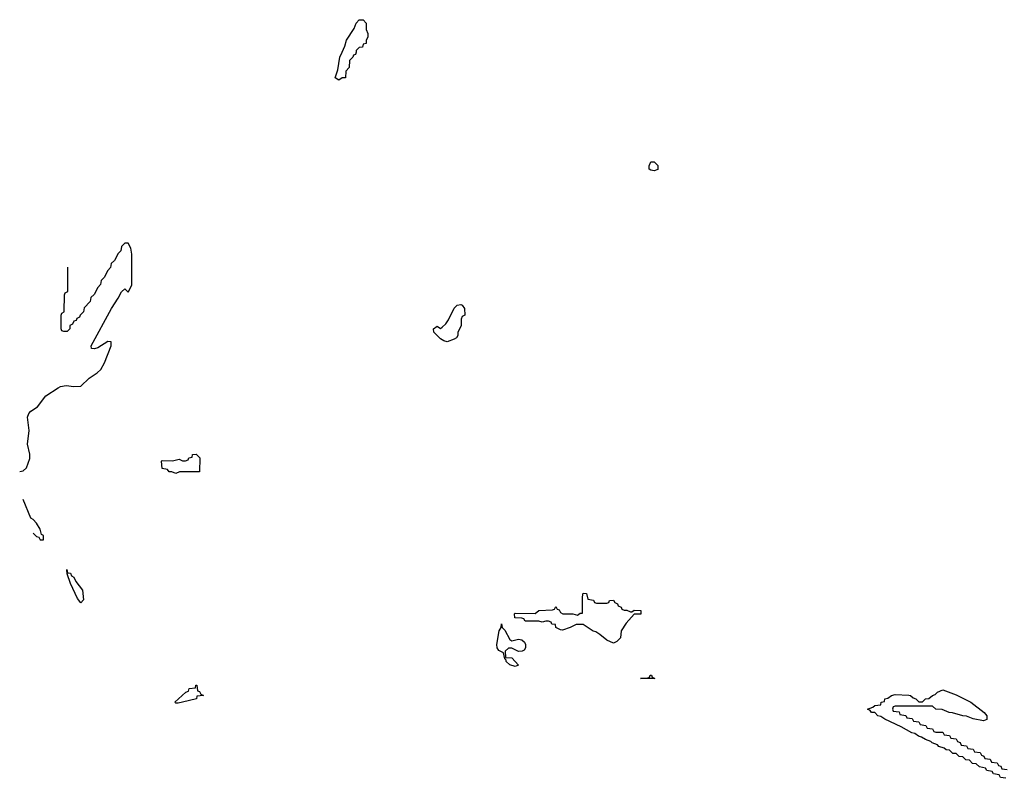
# Model space of a CAD drawing. Header units: inches. Extents: x 2886961 to 3052306, y 543424 to 918523.
# Tile 98 of 117: x 2967190 to 2972993, y 835722 to 840191. Entities that reach past the tile are written whole.
import ezdxf

# ---------------------------------------------------------------- set-up
doc = ezdxf.new("R2010")
doc.units = ezdxf.units.IN
doc.header["$MEASUREMENT"] = 0
for name, color, linetype in [('C9863', 7, 'Continuous'), ('C9864', 7, 'Continuous'), ('C9873', 7, 'Continuous')]:
    doc.layers.add(name, color=color, linetype=linetype)

msp = doc.modelspace()

# ---------------------------------------------------------------- linework, layer by layer
at = {"layer": 'C9863', "color": 6}
for points in [[(2969172.3, 840000), (2969170, 839986), (2969158, 839982), (2969154, 839970), (2969134, 839950), (2969132, 839910), (2969112.7, 839887.3), (2969110, 839848.7), (2969090, 839848), (2969070, 839835.3), (2969050, 839848), (2969064.1, 839895.9), (2969077.2, 839970), (2969090.8, 840000)], [(2967190, 837529), (2967210, 837533.2), (2967230.6, 837550), (2967250, 837606), (2967250, 837632), (2967235.5, 837690), (2967245.5, 837770), (2967235.5, 837850), (2967244, 837870), (2967256.1, 837883.9), (2967295.5, 837910), (2967344.4, 837975.6), (2967417, 838023), (2967430.4, 838029.7), (2967464.7, 838035.3), (2967510, 838029.6), (2967550, 838032), (2967600.2, 838079.8), (2967647.3, 838110), (2967667.7, 838130), (2967690.2, 838169.8), (2967730, 838269), (2967730, 838294), (2967710, 838296), (2967650, 838258), (2967630, 838252), (2967614, 838254), (2967612, 838270), (2967730.6, 838489.4), (2967771, 838550), (2967790, 838588), (2967810, 838606), (2967830, 838586), (2967850, 838626), (2967850.4, 838810), (2967845.4, 838845.4), (2967830, 838874), (2967810, 838874), (2967790, 838854), (2967786, 838830), (2967770, 838814), (2967748.4, 838771.6), (2967730, 838754), (2967726, 838730), (2967710, 838714), (2967688.4, 838671.6), (2967670, 838654), (2967666, 838630), (2967650, 838614), (2967628.4, 838571.6), (2967610, 838554), (2967606, 838530), (2967570, 838494), (2967566, 838470), (2967546, 838450), (2967542, 838438), (2967526, 838430), (2967522, 838418), (2967510, 838414), (2967502, 838398), (2967486, 838390), (2967486, 838370), (2967470, 838354), (2967450, 838354), (2967438, 838358), (2967434, 838370), (2967434, 838450), (2967438, 838462), (2967452, 838470), (2967454, 838570), (2967458, 838582), (2967474, 838590), (2967473, 838733)], [(2967270, 837166), (2967290, 837146), (2967302, 837142), (2967310, 837126), (2967330, 837126), (2967330, 837152), (2967318, 837158), (2967310.7, 837190), (2967290, 837224.7), (2967270, 837246), (2967254.8, 837254.8), (2967210, 837364.7)]]:
    msp.add_lwpolyline(points, dxfattribs=at)
for points in [[(2969710, 838292.7), (2969690, 838298), (2969669.5, 838310), (2969630, 838349.4), (2969629.3, 838370), (2969650, 838384.7), (2969670, 838371.3), (2969680.2, 838379.8), (2969701.2, 838398.8), (2969717.5, 838422.5), (2969750, 838490.8), (2969769.2, 838510), (2969790, 838513.4), (2969798, 838510), (2969811, 838490), (2969814, 838450), (2969798, 838442), (2969792.7, 838427.3), (2969791.1, 838388.9), (2969772.7, 838347.3), (2969772, 838330), (2969763.6, 838316.4), (2969750, 838309.3)], [(2968110, 837518), (2968087.3, 837527.3), (2968070, 837528), (2968062, 837542), (2968030, 837546), (2968026, 837590), (2968030, 837594), (2968090, 837591.3), (2968130, 837602), (2968150, 837592), (2968167.3, 837592.7), (2968182, 837598), (2968186, 837610), (2968206, 837614), (2968208, 837630), (2968230, 837632), (2968251.3, 837610), (2968250, 837528), (2968132.7, 837527.3)], [(2967550, 836755.3), (2967530, 836782), (2967490, 836868.7), (2967470, 836926), (2967468, 836952), (2967471.6, 836931.6), (2967490, 836930.8), (2967495.2, 836915.2), (2967510, 836906), (2967520.9, 836880.9), (2967560.5, 836830), (2967566, 836774)], [(2968123.7, 836163.7), (2968110, 836164), (2968104, 836170), (2968169, 836230), (2968184, 836236), (2968189.2, 836250), (2968226, 836254), (2968228, 836270), (2968234, 836270), (2968238, 836238), (2968250, 836234), (2968258, 836218), (2968274, 836210), (2968234, 836206), (2968232, 836190), (2968150, 836169.6)]]:
    msp.add_lwpolyline(points, close=True, dxfattribs=at)
at = {"layer": 'C9864', "color": 6}
msp.add_lwpolyline([(2969090.8, 840000), (2969106.2, 840033.8), (2969117, 840070), (2969161, 840139), (2969172.7, 840170), (2969190, 840190.7), (2969214, 840190), (2969231.1, 840171.1), (2969232.7, 840132.7), (2969242, 840110), (2969242, 840090), (2969232.7, 840067.3), (2969232, 840050), (2969214, 840046), (2969211.1, 840028.9), (2969190, 840026), (2969174, 840010), (2969172.3, 840000)], dxfattribs=at)
at = {"layer": 'C9873', "color": 6}
for points in [[(2970930, 839301.2), (2970910, 839303.7), (2970899, 839310), (2970899, 839330), (2970910, 839354), (2970930, 839354), (2970950, 839332), (2970950, 839308.7)], [(2970590, 836754), (2970650, 836754), (2970662, 836758), (2970666, 836770), (2970690, 836771), (2970698, 836758), (2970714, 836750), (2970718, 836738), (2970734, 836730), (2970738, 836718), (2970752, 836712), (2970768, 836712), (2970790, 836702), (2970798, 836702), (2970811.6, 836711.6), (2970851.1, 836711.1), (2970851, 836689), (2970812, 836688), (2970763.4, 836636.6), (2970734.8, 836590), (2970730.8, 836549.2), (2970710, 836528), (2970690, 836518), (2970650, 836535.3), (2970609.3, 836569.3), (2970585.2, 836585.2), (2970570, 836589.2), (2970510, 836628.7), (2970470, 836628.7), (2970434, 836610), (2970390, 836595.3), (2970376.4, 836596.4), (2970349, 836610), (2970348, 836628), (2970326, 836630), (2970322, 836642), (2970307.3, 836647.3), (2970290, 836648), (2970270, 836642), (2970250, 836648), (2970170, 836648), (2970162, 836662), (2970150, 836666), (2970108, 836668), (2970106, 836690), (2970110, 836694), (2970227.3, 836692.7), (2970250, 836711.3), (2970330, 836714), (2970342, 836718), (2970350, 836734), (2970358, 836718), (2970370, 836714), (2970378, 836698), (2970391.6, 836691.6), (2970450.7, 836690.7), (2970478, 836682), (2970494, 836694), (2970506, 836694), (2970506, 836790), (2970510, 836812), (2970531.3, 836811.3), (2970538, 836778), (2970571.6, 836771.6), (2970578, 836758)], [(2970090, 836531), (2970130, 836541.6), (2970150, 836538), (2970164.7, 836524.7), (2970170.5, 836510), (2970170.7, 836490), (2970163.4, 836476.6), (2970151.3, 836470), (2970129.6, 836469.6), (2970090, 836489.2), (2970071.1, 836488.9), (2970052, 836470), (2970054, 836434), (2970090, 836430.7), (2970130, 836388), (2970110, 836381.2), (2970078, 836390), (2970058, 836410), (2970058, 836418), (2970050, 836426), (2970042, 836462), (2970014, 836474), (2970004, 836490), (2970002.7, 836510), (2970015.3, 836590), (2970028, 836610), (2970030, 836631.3), (2970034, 836610), (2970050, 836594), (2970078.8, 836538.8)], [(2970930, 836309.6), (2970848, 836310), (2970888.7, 836311.3), (2970902, 836318), (2970906, 836330), (2970910, 836330.3), (2970914, 836330), (2970918, 836318), (2970934, 836310)]]:
    msp.add_lwpolyline(points, close=True, dxfattribs=at)
msp.add_lwpolyline([(2973002, 835722), (2972970, 835726), (2972962, 835742), (2972928.7, 835748.7), (2972922, 835762), (2972890, 835768), (2972882, 835782), (2972846, 835790), (2972828, 835808), (2972806, 835810), (2972788, 835828), (2972766, 835830), (2972748, 835848), (2972726, 835850), (2972708.4, 835868.4), (2972690, 835869), (2972670, 835888), (2972650, 835889), (2972639, 835899), (2972608, 835910), (2972599, 835919), (2972568, 835930), (2972559, 835939), (2972528, 835950), (2972505.2, 835965.2), (2972488, 835970), (2972465.2, 835985.2), (2972448, 835990), (2972385.2, 836025.2), (2972288, 836070), (2972265.6, 836085.6), (2972248, 836090), (2972229, 836109), (2972210, 836109.3), (2972202, 836122), (2972186, 836130), (2972219, 836141), (2972230, 836150.8), (2972266, 836154), (2972268, 836170), (2972286, 836174), (2972288, 836190), (2972305.6, 836194.4), (2972328, 836210), (2972350, 836215.5), (2972430, 836212.6), (2972441, 836210), (2972455.2, 836195.2), (2972472, 836190), (2972490, 836172), (2972510, 836172), (2972528, 836190), (2972547.2, 836192.8), (2972569, 836210), (2972584.9, 836215.1), (2972599.3, 836230), (2972630, 836243.8), (2972710, 836214.4), (2972796, 836170), (2972874.4, 836110), (2972890.2, 836090), (2972890, 836068.7), (2972870, 836061.2), (2972810, 836073.2), (2972770, 836088.7), (2972749.1, 836089.1), (2972688.4, 836108.4), (2972668.9, 836108.9), (2972627.3, 836127.3), (2972588.4, 836128.4), (2972570, 836146), (2972350, 836146), (2972338, 836142), (2972334, 836130), (2972338, 836118), (2972372.7, 836112.7), (2972378, 836098), (2972412.7, 836092.7), (2972418, 836078), (2972450, 836074), (2972458, 836058), (2972490, 836054), (2972498, 836038), (2972530, 836034), (2972538, 836018), (2972570, 836014), (2972578, 835998), (2972590, 835994), (2972630, 835994), (2972638, 835978), (2972670, 835974), (2972678, 835958), (2972710, 835954), (2972718, 835938), (2972732.7, 835932.7), (2972738, 835918), (2972770, 835914), (2972778, 835898), (2972810, 835894), (2972818, 835878), (2972850, 835874), (2972858, 835858), (2972872.7, 835852.7), (2972878, 835838), (2972910, 835834), (2972918, 835818), (2972950, 835814), (2972958, 835798), (2972972.7, 835792.7), (2972978, 835778), (2973010, 835774)], dxfattribs=at)

doc.saveas('drawing.dxf')
